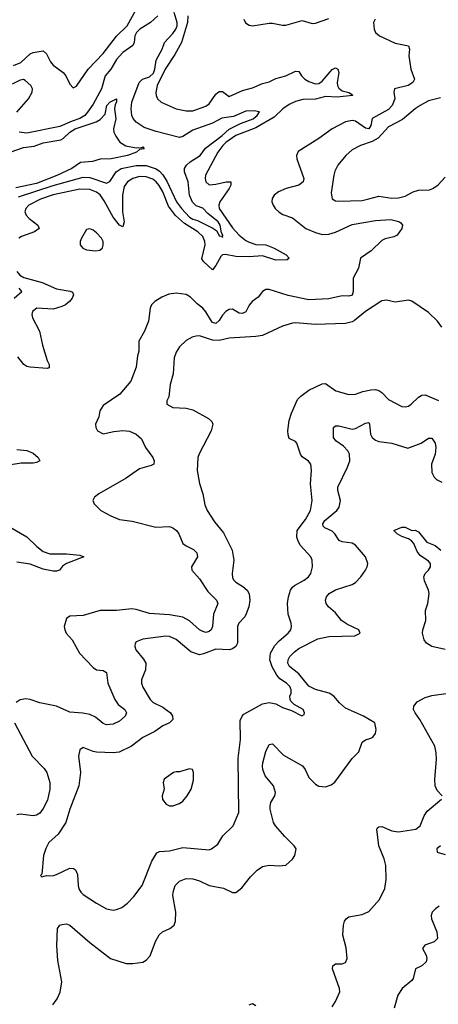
# Model space of a CAD drawing. Header units: inches. Extents: x 1694797 to 1849917, y 907313 to 1017959.
# Tile 17 of 256: x 1705988 to 1708509, y 930994 to 936928. Entities that reach past the tile are written whole.
import ezdxf

# ---------------------------------------------------------------- set-up
doc = ezdxf.new("R2010")
doc.units = ezdxf.units.IN
doc.header["$MEASUREMENT"] = 0
doc.layers.add('B7903', color=7, linetype='Continuous')

msp = doc.modelspace()

# ---------------------------------------------------------------- linework, layer by layer
at = {"layer": 'B7903', "color": 5}
for points, elevation in [([(1705950, 936652.4), (1705994.8, 936670), (1706050, 936721.5), (1706070, 936729.5), (1706130, 936740.7), (1706150, 936721.7), (1706174.1, 936674.1), (1706190, 936652.9), (1706250.4, 936610), (1706265.3, 936590), (1706290, 936538), (1706310, 936516), (1706330, 936527.3), (1706400.9, 936630), (1706490, 936723.8), (1706570, 936828.6), (1706635, 936890), (1706711.7, 937028.3)], 780), ([(1705980, 935860), (1706190, 935928), (1706370, 935978.5), (1706410, 935976.5), (1706510, 935942.5), (1706530, 935952.4), (1706568.9, 936010), (1706599.3, 936030), (1706690, 936049.6), (1706750, 936048.9), (1706810, 936029.2), (1706830, 936015.6), (1706850, 935993.2), (1706874.3, 935954.3), (1706933.1, 935830), (1706962.3, 935790), (1707010, 935737.9), (1707030, 935725.2), (1707057.9, 935717.9), (1707151.6, 935671.7), (1707174.5, 935654.6), (1707190, 935625.1), (1707202.7, 935622.7), (1707210, 935615.3), (1707211.5, 935630), (1707202.9, 935642.9), (1707195.1, 935690), (1707182.8, 935710), (1707120.1, 935760.1), (1707090, 935791.1), (1707050, 935805.9), (1707028.7, 935828.7), (1707010.1, 935870.1), (1707002.9, 935950), (1706981.5, 936010), (1706981.2, 936030), (1706992.1, 936050), (1707015.1, 936070), (1707073.9, 936110), (1707107.2, 936152.8), (1707208.1, 936230), (1707250, 936268.1), (1707317.9, 936302.1), (1707393.2, 936330), (1707417.4, 936350), (1707432.8, 936372.8), (1707398.7, 936378.7), (1707350, 936376.6), (1707275.3, 936344.7), (1707206.1, 936333.9), (1707150, 936304.3), (1707030, 936260.9), (1706970, 936222.7), (1706950, 936217), (1706810, 936252.9), (1706737, 936277), (1706689.1, 936310), (1706671.3, 936331.3), (1706663, 936350), (1706658.8, 936390), (1706664, 936430), (1706706.9, 936550), (1706727.2, 936570), (1706770, 936584.1), (1706793.9, 936606.1), (1706802.3, 936630), (1706810, 936684), (1706846, 936750), (1706859.5, 936790), (1706910, 936844), (1706928.7, 936870), (1706935.8, 936890), (1706937.1, 936910), (1706918.6, 936970)], 760), ([(1708128.5, 936930), (1708119.3, 936910), (1708122.2, 936870), (1708131.4, 936850), (1708155.3, 936830), (1708250, 936787), (1708329.1, 936769.1), (1708335.5, 936750), (1708331.1, 936710), (1708344.5, 936630), (1708366, 936570), (1708355.9, 936550), (1708328.2, 936531.8), (1708245.3, 936510), (1708241.6, 936490), (1708246.8, 936450), (1708231.3, 936410), (1708210, 936386.2), (1708110, 936332.3), (1708102.8, 936290), (1708090.4, 936269.6), (1708070, 936273.1), (1708010, 936315.5), (1707990, 936320.8), (1707950, 936312.6), (1707870, 936270.8), (1707790, 936210.7), (1707666.1, 936133.9), (1707654.9, 936110), (1707656.9, 936090), (1707699.4, 935970), (1707694.5, 935950), (1707670.1, 935929.9), (1707593.4, 935910), (1707546, 935890), (1707520.4, 935870), (1707508.8, 935850), (1707507, 935830), (1707513.7, 935810), (1707526.7, 935790), (1707550, 935767.4), (1707573, 935753), (1707630, 935734), (1707712, 935670), (1707770, 935644.7), (1707810, 935632.6), (1707850, 935634.8), (1707890, 935646.9), (1707990, 935692.5), (1708130, 935718), (1708222.5, 935722.5), (1708272, 935712), (1708283.7, 935703.7), (1708292.9, 935690), (1708290.2, 935670), (1708262, 935630), (1708241.7, 935618.3), (1708190, 935607), (1708170, 935597.5), (1708105.5, 935534.5), (1708039.7, 935490), (1708028.2, 935430), (1707996.2, 935370), (1707996.8, 935290), (1707990, 935267.9), (1707970, 935260.5), (1707930, 935262.8), (1707850, 935246), (1707730, 935238.6), (1707604.6, 935264.6), (1707490, 935302), (1707470, 935302), (1707451.3, 935288.7), (1707424.1, 935255.9), (1707388.6, 935230), (1707370, 935207.6), (1707350, 935167.1), (1707330, 935156.1), (1707310, 935159.9), (1707270, 935182.4), (1707250, 935181.7), (1707230, 935168.6), (1707210, 935146.9), (1707190, 935114.5), (1707170, 935097.5), (1707150, 935102.5), (1707143.6, 935110), (1707110, 935167.8), (1707091.4, 935190), (1707056, 935216), (1707016.2, 935256.2), (1706990, 935270.5), (1706930, 935279.9), (1706885.7, 935274.2), (1706843.8, 935256.2), (1706802.4, 935230), (1706782, 935210), (1706773.7, 935190), (1706764.6, 935110), (1706739.6, 935050), (1706705.8, 934990), (1706706.3, 934930), (1706698, 934902), (1706690, 934834), (1706658.2, 934750), (1706592, 934670), (1706490, 934602.9), (1706470.4, 934570), (1706465.5, 934534.5), (1706443.7, 934490), (1706446.7, 934470), (1706456.3, 934450), (1706490, 934432), (1706553.9, 934446.1), (1706610, 934450.9), (1706650, 934447.8), (1706690.1, 934430.1), (1706721.7, 934401.7), (1706744.9, 934350), (1706790.2, 934290), (1706798.5, 934270), (1706795.3, 934250), (1706779.2, 934240.8), (1706710, 934221.5), (1706630, 934163.8), (1706465.5, 934070), (1706439.1, 934050), (1706428, 934030), (1706435.5, 934010), (1706476.3, 933970), (1706536.9, 933936.9), (1706590, 933915.2), (1706664.7, 933904.7), (1706808.7, 933868.7), (1706890, 933872.6), (1706910, 933866.3), (1706931.9, 933850), (1706946, 933830), (1706970.2, 933770.1), (1706990, 933756.2), (1707035.6, 933735.6), (1707055.1, 933715.1), (1707059.1, 933690), (1707022.6, 933630), (1707024.2, 933610), (1707070, 933558), (1707121, 933481), (1707174, 933430), (1707182, 933410), (1707154.8, 933345.2), (1707149.2, 933270), (1707140.9, 933250), (1707130, 933241.4), (1707110, 933235.3), (1707090, 933239.8), (1707070, 933251.4), (1707010, 933304.9), (1706970, 933327.3), (1706890, 933340.5), (1706770, 933348.8), (1706690, 933373.1), (1706663.1, 933376.9), (1706570, 933366.6), (1706473.4, 933366.6), (1706370, 933336.5), (1706290, 933332.8), (1706270, 933318), (1706255.6, 933270), (1706258.9, 933250), (1706268.8, 933230), (1706303.7, 933190), (1706349.1, 933110), (1706430, 933023.6), (1706450, 933010.2), (1706490, 933005.5), (1706510, 932994), (1706518.6, 932930), (1706561.3, 932830), (1706581.1, 932801.1), (1706620.3, 932770), (1706630.3, 932750), (1706623.6, 932730), (1706590, 932699.8), (1706550, 932683), (1706510, 932678.4), (1706490, 932686.6), (1706444.3, 932724.3), (1706410, 932739.9), (1706368.7, 932748.7), (1706290, 932755.4), (1706210, 932789.9), (1706109.9, 932809.9), (1706050, 932830.6), (1706025.8, 932834.2), (1705990.2, 932829.8), (1705967.4, 932812.6)], 820), ([(1706999.6, 936950), (1706998.6, 936910), (1706962.9, 936790), (1706923.1, 936716.9), (1706864.4, 936630), (1706816.3, 936530), (1706808.1, 936488.1), (1706809.1, 936470), (1706818.3, 936450), (1706840.4, 936430), (1706930, 936391.2), (1706990, 936377.8), (1707030, 936377.5), (1707110, 936405.7), (1707130, 936420.5), (1707170, 936479.1), (1707190, 936495.3), (1707210, 936495.2), (1707250, 936463.8), (1707330, 936500.4), (1707390, 936516.2), (1707450, 936543.8), (1707490, 936553.2), (1707530, 936574.1), (1707590, 936588.4), (1707650, 936617.8), (1707670, 936615.6), (1707685.2, 936590), (1707705.4, 936570), (1707730, 936555.5), (1707770, 936541.7), (1707790, 936543.4), (1707810, 936557.4), (1707870, 936626.6), (1707890, 936637.1), (1707903.1, 936630), (1707909.4, 936610), (1707900.3, 936550), (1707901.8, 936530), (1707910, 936514.3), (1707930, 936498), (1707970, 936488), (1707990, 936476.3), (1707991.8, 936470), (1707899.1, 936460.9), (1707830, 936464.8), (1707770, 936448.8), (1707694, 936446), (1707650, 936434.8), (1707610, 936416.3), (1707572.1, 936390), (1707519.9, 936340.1), (1707410, 936276.8), (1707290, 936230.5), (1707230, 936187.9), (1707211.2, 936170), (1707181.8, 936130), (1707106, 935990), (1707104.1, 935970), (1707108.4, 935950), (1707130, 935932.4), (1707170, 935935.6), (1707231.3, 935951.3), (1707260.4, 935950), (1707260.1, 935930), (1707249.6, 935910), (1707193, 935830), (1707187.8, 935810), (1707190.1, 935790), (1707270, 935673.7), (1707309.6, 935630), (1707350, 935596.5), (1707370, 935586.3), (1707410, 935573.5), (1707471, 935571), (1707519.7, 935550), (1707592.9, 935510), (1707610.4, 935490), (1707599.6, 935480.4), (1707530, 935479.1), (1707450, 935504.4), (1707370, 935499.4), (1707290, 935500.9), (1707226.7, 935513.3), (1707210, 935511), (1707200.1, 935499.9), (1707170, 935445.4), (1707150, 935420.9), (1707094.6, 935470), (1707085.5, 935485.5), (1707104.7, 935570), (1707103.8, 935590), (1707090, 935620.5), (1707061.2, 935650), (1706980.1, 935700.1), (1706927.1, 935747.1), (1706883.9, 935803.9), (1706849.7, 935890), (1706828.9, 935928.9), (1706810, 935951.2), (1706790, 935966.1), (1706750, 935980.8), (1706710, 935982.5), (1706669.1, 935970.9), (1706637.6, 935950), (1706617.6, 935922.4), (1706607.7, 935870), (1706608.1, 935770), (1706617.1, 935710), (1706610, 935679.7), (1706590, 935689.2), (1706550, 935737.6), (1706496.3, 935836.3), (1706471.7, 935871.7), (1706450, 935889.1), (1706410, 935903.3), (1706350, 935906.1), (1706190, 935872.2), (1706114, 935846), (1706043.5, 935810), (1706024.3, 935790), (1706019.2, 935770), (1706026.2, 935750), (1706044.6, 935730), (1706096.3, 935690), (1706106, 935670), (1706078, 935650), (1705998.2, 935621.8), (1705982.3, 935610)], 780), ([(1706819, 936950), (1706775.7, 936910), (1706711.6, 936870), (1706691.6, 936850), (1706680.9, 936830), (1706677.2, 936790), (1706668.7, 936771.3), (1706610, 936729.3), (1706570, 936687.7), (1706536.6, 936630), (1706501.8, 936590), (1706479.9, 936510), (1706430, 936418.5), (1706396.9, 936370), (1706379.3, 936350), (1706350, 936331.2), (1706303.6, 936316.4), (1706230, 936284.2), (1706030, 936243.2), (1705983.8, 936250)], 760), ([(1707337.1, 936930), (1707348.8, 936908.8), (1707370, 936894.9), (1707390, 936890.4), (1707490, 936907.3), (1707510, 936907.3), (1707570, 936894), (1707590, 936895.2), (1707690, 936922.3), (1707750, 936905), (1707770, 936905.6), (1707850, 936933.8)], 820), ([(1705970.2, 936370), (1706041.2, 936450), (1706063.5, 936490), (1706065.2, 936510), (1706055.3, 936530), (1706021.5, 936561.5), (1706010, 936566.4), (1705990, 936563.2), (1705942, 936538)], 760), ([(1705930, 936129.1), (1706010, 936156.7), (1706075.6, 936164.4), (1706130, 936184.6), (1706235.7, 936204.3), (1706250, 936211.5), (1706290, 936250), (1706322.5, 936270), (1706447.5, 936312.5), (1706473.2, 936326.8), (1706502.1, 936357.9), (1706513, 936410), (1706530, 936431.1), (1706570, 936450.6), (1706571.3, 936431.3), (1706563.2, 936416.8), (1706559.1, 936390), (1706567.3, 936330), (1706553.1, 936270), (1706555.8, 936250), (1706566.1, 936226.1), (1706590.3, 936190), (1706626.6, 936166.6), (1706690, 936155.8), (1706723.1, 936156.9), (1706730, 936162), (1706738, 936150), (1706710, 936144.5), (1706690.7, 936130), (1706638, 936110), (1706538, 936090), (1706473, 936087), (1706426.5, 936073.5), (1706353.7, 936066.3), (1706301.3, 936030), (1706212.1, 935987.9), (1706090, 935940.5), (1705965.4, 935914.6)], 740), ([(1708522.4, 936457.6), (1708450, 936438), (1708399.3, 936410), (1708370, 936391.1), (1708293.7, 936326.3), (1708210, 936281.1), (1708146.5, 936213.5), (1708110, 936193.8), (1708040.4, 936170), (1707990, 936142.8), (1707951.5, 936110), (1707903.1, 936050), (1707885.4, 936014.6), (1707879.6, 935990), (1707863.7, 935883.7), (1707870, 935847.7), (1707890, 935836.4), (1707910, 935834), (1708050, 935838.6), (1708090, 935847.7), (1708150, 935863.2), (1708230, 935851.9), (1708270, 935853.2), (1708310, 935864.7), (1708357.6, 935890), (1708390, 935901), (1708456.8, 935903.2), (1708476, 935910), (1708508.1, 935931.9), (1708550, 935978.8)], 840), ([(1705970.6, 935410), (1705988.4, 935388.4), (1706013.8, 935373.8), (1706123.8, 935343.7), (1706210, 935306.1), (1706292.4, 935292.4), (1706305.1, 935285.1), (1706312.4, 935270), (1706303.8, 935250), (1706287, 935230), (1706264.2, 935210), (1706241.8, 935198.2), (1706190, 935183.4), (1706091, 935189), (1706065.2, 935170), (1706061, 935150), (1706065, 935130), (1706107.9, 935050), (1706125.3, 934965.3), (1706153.9, 934873.9), (1706165.5, 934850), (1706164.7, 934830), (1706153.7, 934826.3), (1706050, 934833.1), (1706030, 934838.2), (1706012.8, 934850), (1705976.8, 934896.8)], 780), ([(1705953.7, 935250), (1706000.9, 935290), (1705983.8, 935310)], 760), ([(1708530, 935074.5), (1708503.6, 935110), (1708450, 935162.4), (1708350, 935231.8), (1708330, 935237.6), (1708250, 935225.1), (1708197.5, 935237.5), (1708170, 935234), (1708070, 935169.7), (1708004.8, 935115.2), (1707990, 935107.2), (1707950, 935097.4), (1707770, 935090.7), (1707650, 935101.7), (1707630, 935099.7), (1707570, 935081.3), (1707450, 935024.4), (1707410, 935018.2), (1707250, 935008.8), (1707190, 934993.4), (1707150, 934996.7), (1707070, 935022.4), (1707050, 935019.6), (1707026.4, 935013.6), (1706990, 934995.1), (1706950, 934955.6), (1706930, 934923.7), (1706917.4, 934890), (1706913.1, 934793.1), (1706894.9, 934730), (1706885.3, 934654.7), (1706874, 934630), (1706874.9, 934610), (1706910.3, 934590.3), (1706990, 934587.3), (1707030, 934576.1), (1707124.5, 934524.5), (1707145.4, 934505.4), (1707150.2, 934490), (1707140.2, 934450), (1707067.9, 934312.1), (1707060.3, 934290), (1707057.6, 934210), (1707071.8, 934131.8), (1707090.2, 934070.2), (1707103.6, 934003.6), (1707118, 933970), (1707160.9, 933900.9), (1707214.6, 933834.6), (1707266.7, 933730), (1707277.8, 933670), (1707267.4, 933590), (1707270, 933564), (1707277, 933550), (1707290, 933538.9), (1707332.5, 933512.5), (1707358, 933490), (1707370, 933467.3), (1707375, 933430), (1707367.3, 933390), (1707352.6, 933347.4), (1707343.5, 933330), (1707307.5, 933290), (1707299, 933270), (1707299, 933170), (1707290.1, 933149.9), (1707270, 933136), (1707248.9, 933131.1), (1707170, 933134.6), (1707094.6, 933105.4), (1707070, 933100.9), (1707017.8, 933117.8), (1706930, 933192.2), (1706890, 933210.7), (1706867.3, 933212.7), (1706730, 933195.1), (1706690, 933179), (1706682.8, 933170), (1706680.7, 933150), (1706688.2, 933130), (1706733.8, 933073.8), (1706747, 933050), (1706744.9, 933010), (1706721.5, 932950), (1706721.5, 932930), (1706730, 932904.9), (1706773.6, 932830), (1706792.5, 932812.5), (1706850, 932784.4), (1706895.5, 932750), (1706909, 932730), (1706910.2, 932709.8), (1706890.6, 932690), (1706850, 932671.8), (1706801.6, 932638.4), (1706730, 932602.4), (1706661.3, 932550), (1706586.3, 932513.7), (1706550, 932508.8), (1706450, 932514.3), (1706430, 932517.6), (1706370, 932541.2), (1706350, 932528), (1706343, 932490), (1706354.3, 932390), (1706343.2, 932310), (1706290.2, 932170), (1706266.2, 932090), (1706220, 932020), (1706163.7, 931970), (1706146.1, 931933.9), (1706131.7, 931890), (1706122, 931778), (1706114, 931770), (1706122, 931762), (1706148.9, 931771.1), (1706167.3, 931767.3), (1706190.8, 931770.8), (1706210, 931775.5), (1706290, 931813.7), (1706312.1, 931812.1), (1706324.7, 931804.7), (1706336.7, 931776.7), (1706339.6, 931710), (1706344.6, 931690), (1706355.3, 931670), (1706370, 931655.3), (1706450, 931602.6), (1706510, 931570.3), (1706550, 931562.3), (1706570, 931565.3), (1706602.4, 931577.6), (1706636.9, 931603.1), (1706675.4, 931644.6), (1706725.1, 931710), (1706783.2, 931856.8), (1706813.8, 931906.2), (1706830, 931915.6), (1706890, 931919.7), (1706970, 931938.2), (1707130, 931925.7), (1707144, 931930), (1707180.6, 931959.4), (1707211.8, 932010), (1707273.6, 932070), (1707307.6, 932150), (1707303.4, 932476.6), (1707318, 932590), (1707316.3, 932703.7), (1707327.1, 932730), (1707338, 932742), (1707450, 932805), (1707490, 932813.2), (1707530, 932805.2), (1707570, 932783.1), (1707624.4, 932764.4), (1707688, 932732), (1707700.4, 932739.6), (1707704, 932750), (1707694.5, 932770), (1707641.1, 932801.1), (1707621.4, 932821.4), (1707616.2, 932830), (1707615.6, 932850), (1707623.5, 932870), (1707623.5, 932890), (1707615.7, 932910), (1707594.2, 932930), (1707555.4, 932955.4), (1707536.8, 932976.8), (1707508.2, 933028.2), (1707494.4, 933070), (1707499.4, 933110), (1707524, 933156), (1707550, 933185), (1707605.3, 933230), (1707620.9, 933250), (1707625.6, 933270), (1707623.5, 933290), (1707605.6, 933345.6), (1707601.7, 933410), (1707606.4, 933450), (1707619.8, 933490), (1707630, 933507.4), (1707642.5, 933517.5), (1707701.3, 933550), (1707726.9, 933570), (1707741.7, 933590), (1707751.6, 933630), (1707749.6, 933670), (1707741.3, 933690), (1707679.7, 933759.7), (1707664.7, 933784.7), (1707656.8, 933810), (1707659.5, 933850), (1707710, 933914.7), (1707740.2, 933970), (1707749.8, 934030), (1707740.3, 934130), (1707745.1, 934210), (1707740.5, 934250), (1707727.1, 934267.1), (1707690, 934294), (1707679.7, 934310), (1707656.3, 934376.3), (1707650, 934385.2), (1707610, 934404), (1707604.9, 934424.9), (1707603, 934450), (1707611.5, 934511.5), (1707624.5, 934555.5), (1707660.9, 934639.1), (1707680.6, 934659.4), (1707730, 934695.8), (1707810, 934732.2), (1707830, 934734.9), (1707891.7, 934691.7), (1707970, 934668.9), (1708010, 934670.3), (1708053.9, 934686.1), (1708103.2, 934696.8), (1708130, 934698.2), (1708150, 934693.5), (1708170, 934680.8), (1708210, 934639.6), (1708290, 934597), (1708310, 934594), (1708330, 934598.4), (1708346.6, 934610), (1708390, 934652.4), (1708410, 934664.4), (1708430, 934666.7), (1708510, 934632)], 840), ([(1706188.4, 930990), (1706213.9, 931026.1), (1706231.9, 931068.1), (1706242, 931130), (1706217.9, 931257.9), (1706211, 931349), (1706215.1, 931450), (1706229.6, 931470), (1706244.2, 931475.8), (1706270, 931478.6), (1706290, 931471.1), (1706410, 931365.7), (1706534.8, 931270), (1706630, 931240.3), (1706670, 931239.3), (1706730, 931248.7), (1706750, 931260.4), (1706772.9, 931287.1), (1706806.8, 931373.2), (1706827.2, 931412.8), (1706848.4, 931431.6), (1706892.7, 931450), (1706917.6, 931470), (1706925.9, 931494.1), (1706929, 931550), (1706910.8, 931649.2), (1706911.6, 931670), (1706923.9, 931710), (1706950, 931735.3), (1706990, 931751.3), (1707030, 931749.2), (1707070, 931738.2), (1707130, 931709.3), (1707214.6, 931694.6), (1707270, 931668.4), (1707290, 931668.4), (1707324.9, 931695.1), (1707378, 931762), (1707417.2, 931802.8), (1707450, 931824.9), (1707490, 931832.4), (1707550, 931828), (1707590, 931832.4), (1707631.9, 931868.1), (1707646, 931890), (1707653.3, 931930), (1707642, 931950), (1707584.4, 932004.4), (1707528.2, 932070), (1707516.8, 932090), (1707497.3, 932170), (1707495.9, 932190), (1707501.2, 932210), (1707524.6, 932250), (1707529, 932270), (1707515.8, 932310), (1707467.1, 932370), (1707452.8, 932410), (1707450.8, 932430), (1707451.9, 932450), (1707470, 932517.3), (1707490, 932559.1), (1707510, 932563.8), (1707576.2, 932496.2), (1707691.1, 932431.1), (1707706.7, 932410), (1707730, 932361.1), (1707770, 932320.3), (1707790, 932309.1), (1707830, 932304.9), (1707864.4, 932315.6), (1707886.8, 932333.2), (1707990, 932475.5), (1708030, 932516.3), (1708050, 932573.4), (1708070, 932588.4), (1708103, 932597), (1708115.2, 932604.8), (1708130, 932626), (1708135.6, 932650), (1708127.3, 932690), (1708058.3, 932730), (1707950, 932777.8), (1707913.5, 932810), (1707880.4, 932850), (1707851, 932870), (1707770, 932891.4), (1707730, 932911.1), (1707670, 932985.3), (1707613.8, 933030), (1707602.9, 933050), (1707605, 933070), (1707614.8, 933090), (1707642.1, 933117.9), (1707670, 933137.6), (1707782.7, 933197.3), (1707850, 933211.3), (1708006.4, 933213.6), (1708037.6, 933230), (1708030.5, 933250.5), (1707962.3, 933282.3), (1707926.8, 933306.8), (1707890, 933354), (1707847.8, 933390), (1707834.3, 933410), (1707829.8, 933429.8), (1707836, 933450), (1707851.3, 933470), (1707890, 933490.9), (1707990, 933523.5), (1708010, 933535.3), (1708042.7, 933570), (1708071, 933610), (1708081.7, 933630), (1708084.7, 933650), (1708069.7, 933690), (1708010, 933760.4), (1707990, 933772.5), (1707930, 933780.6), (1707912.4, 933790), (1707886.5, 933830), (1707870, 933846), (1707825.8, 933865.8), (1707815.7, 933875.7), (1707813.8, 933890), (1707825.7, 933910), (1707897.1, 933970), (1707912.8, 933990), (1707920.5, 934030), (1707903.8, 934090), (1707904.7, 934110), (1707962.6, 934230), (1707976.2, 934270), (1707973.6, 934310), (1707964.2, 934330), (1707937.6, 934357.5), (1707892, 934390), (1707878.4, 934410), (1707877.6, 934470), (1707890, 934480.3), (1707910, 934480.7), (1707990, 934459.5), (1708010, 934463), (1708070, 934495.4), (1708090, 934499.5), (1708095.5, 934490), (1708100.5, 934430), (1708110.1, 934410.1), (1708130, 934392.9), (1708150, 934385), (1708230, 934375.3), (1708326.4, 934346.4), (1708405.3, 934374.7), (1708450, 934405.3), (1708470, 934405.7), (1708490, 934375.5), (1708494.2, 934350), (1708489.3, 934310), (1708468.3, 934250), (1708470, 934198.8), (1708484.6, 934170), (1708497.4, 934157.4), (1708530, 934140.9)], 820), ([(1705970, 934336.5), (1706030.6, 934330.6), (1706070, 934315), (1706099.6, 934290), (1706108.7, 934270), (1706090, 934259.3), (1706070, 934254.9), (1705996, 934256), (1705910, 934241.4)], 780), ([(1705930, 933868.4), (1706030, 933810.2), (1706091.9, 933751.9), (1706130, 933723.5), (1706170, 933708.7), (1706270, 933709.3), (1706350, 933700.3), (1706374.8, 933690), (1706269.4, 933650.6), (1706246.1, 933633.9), (1706227.7, 933610), (1706210, 933604.6), (1706190, 933605), (1706130, 933616.3), (1706050, 933645.7), (1705970, 933658.1)], 780), ([(1708550, 933132.5), (1708470, 933150.8), (1708438, 933170), (1708424.4, 933190), (1708413.5, 933230), (1708415.3, 933250), (1708434, 933306), (1708433, 933367), (1708446.6, 933410), (1708453.7, 933470), (1708449.7, 933490), (1708425.5, 933545.5), (1708421.3, 933570), (1708429.8, 933590.2), (1708450, 933610.4), (1708461.7, 933630), (1708462, 933650), (1708450, 933664.4), (1708399.3, 933699.3), (1708382.4, 933722.4), (1708361.5, 933770), (1708347, 933787), (1708330, 933799.2), (1708290, 933812.4), (1708260.4, 933830), (1708240.7, 933850), (1708290, 933868.4), (1708310, 933869.2), (1708350, 933850.1), (1708370, 933850.8), (1708390, 933841.5), (1708439.9, 933779.9), (1708490, 933757.9), (1708525.3, 933730)], 780), ([(1708531.5, 932250), (1708501.8, 932281.8), (1708489.8, 932310), (1708488.7, 932350), (1708497.9, 932470), (1708496.5, 932510), (1708488.2, 932550), (1708397.3, 932710), (1708369.1, 932750), (1708360.2, 932770), (1708361.1, 932790), (1708382.4, 932817.6), (1708430, 932843.6), (1708470, 932854.8), (1708570, 932869.5)], 780), ([(1705955.9, 932690), (1706063.2, 932490), (1706134.7, 932414.7), (1706150.6, 932390.6), (1706169.4, 932330), (1706169.5, 932290), (1706154.8, 932225.2), (1706130, 932173.7), (1706110, 932145.6), (1706090, 932133.2), (1706070, 932129.9), (1705990, 932139.9), (1705970, 932136.2)], 820), ([(1707870, 930978.8), (1707889.6, 931010), (1707915.4, 931070), (1707913.5, 931090), (1707872.1, 931207.9), (1707874.5, 931225.5), (1707890, 931238), (1707930, 931238.7), (1707950, 931246.7), (1707961.1, 931270), (1707954.7, 931334.7), (1707934.3, 931410), (1707938.2, 931470), (1707944.7, 931495.3), (1707953.3, 931510), (1707970, 931520.8), (1708050, 931535), (1708090, 931553.4), (1708155.3, 931624.7), (1708188, 931692), (1708194.3, 931745.7), (1708192.7, 931830), (1708183.1, 931870), (1708151.8, 931950), (1708139.7, 932050), (1708143.1, 932056.9), (1708150, 932064.4), (1708170, 932064.7), (1708230, 932038.6), (1708270, 932033.8), (1708373.2, 932050), (1708399.6, 932070), (1708424.4, 932130), (1708442, 932158), (1708529.4, 932230)], 780), ([(1708523.1, 931950), (1708501.1, 931930), (1708502.7, 931910), (1708550, 931897.6)], 760), ([(1708515.3, 931584.7), (1708492, 931570), (1708471.8, 931550), (1708465.6, 931530), (1708468, 931510), (1708499.7, 931430), (1708503.7, 931390), (1708484, 931370), (1708428.7, 931350), (1708413.2, 931330), (1708436.9, 931290), (1708440.4, 931270), (1708436.4, 931250), (1708410, 931224.9), (1708371.3, 931208.7), (1708356.9, 931150), (1708350, 931138), (1708291.8, 931090), (1708265.6, 931050), (1708242.9, 930970)], 760), ([(1707370, 930990.8), (1707390, 930998.8), (1707410, 930986.8)], 780)]:
    msp.add_lwpolyline(points, dxfattribs=dict(at, elevation=elevation))
for points, elevation in [([(1706410, 935666.3), (1706390, 935662.9), (1706359.6, 935610), (1706351.5, 935590), (1706351.8, 935570), (1706368.7, 935550), (1706390, 935541), (1706444.8, 935535.2), (1706470, 935538), (1706486.6, 935553.4), (1706491.4, 935568.6), (1706490.5, 935590), (1706480.7, 935610), (1706450, 935643.5), (1706430, 935658.3)], 820), ([(1707010, 932412.3), (1706950, 932394), (1706930, 932395.3), (1706914, 932390), (1706858, 932350), (1706851.3, 932330), (1706857.3, 932290), (1706846.8, 932250), (1706847.3, 932227.3), (1706870, 932201), (1706890, 932190.8), (1706910.7, 932190.7), (1706950, 932203.8), (1706970, 932219.1), (1706997, 932250), (1707020.7, 932290), (1707034.9, 932345.1), (1707035.6, 932390), (1707029.3, 932409.3)], 860)]:
    msp.add_lwpolyline(points, close=True, dxfattribs=dict(at, elevation=elevation))

doc.saveas('drawing.dxf')
